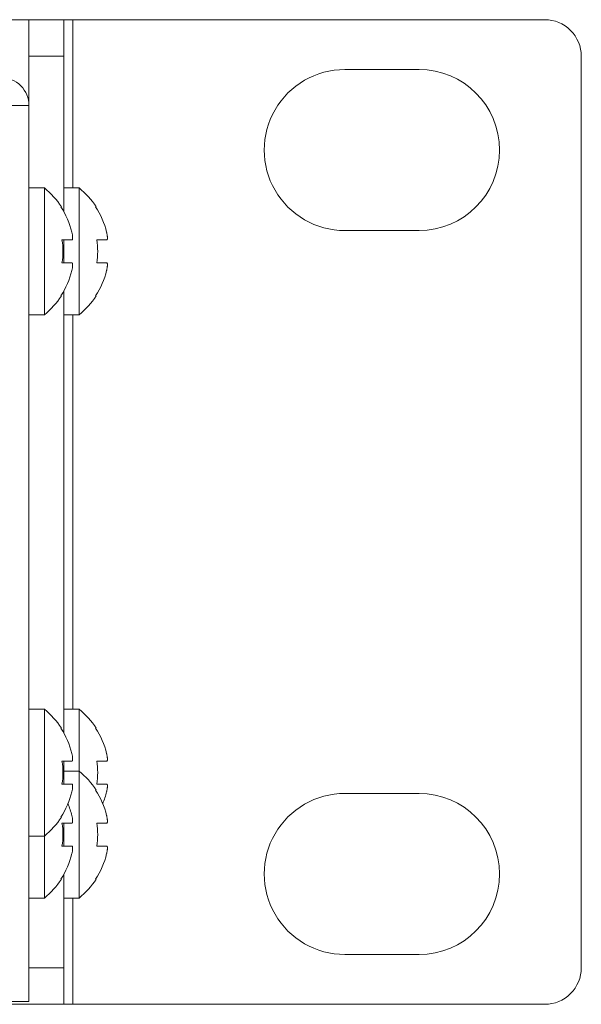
# Model space of a CAD drawing. Header units: inches. Extents: x 0 to 54.8, y -1.5 to 18.4.
# Tile 43 of 43: x 53.9 to 54.8, y 0 to 1.7. Entities that reach past the tile are written whole.
import ezdxf

# ---------------------------------------------------------------- set-up
doc = ezdxf.new("R2010")
doc.units = ezdxf.units.IN
doc.header["$MEASUREMENT"] = 0
doc.layers.get('0').update_dxf_attribs({"color": 8})

msp = doc.modelspace()

# ---------------------------------------------------------------- linework, layer by layer
at = {"lineweight": 5}
for points in [[(36.7988, 1.7), (36.7988, 1.7), (53.8928, 1.7), (53.8928, 1.7)], [(53.8928, 1.7), (53.8928, 1.7), (54.7828, 1.7), (54.7828, 1.7)], [(53.8928, 1.552), (53.8928, 1.552), (53.8928, 1.7), (53.8928, 1.7)], [(53.9528, 1.3685), (53.9528, 1.3685), (53.9528, 1.7), (53.9528, 1.7)], [(53.9685, 1.7), (53.9685, 1.7), (53.9685, 1.4095), (53.9685, 1.4095)], [(53.8928, 1.637), (53.8928, 1.637), (53.9528, 1.637), (53.9528, 1.637)], [(54.8458, 1.637), (54.8458, 1.637), (54.8458, 0.063), (54.8458, 0.063)], [(54.5658, 1.614), (54.5658, 1.614), (54.4378, 1.614), (54.4378, 1.614)], [(53.8608, 1.552), (53.8608, 1.552), (53.8928, 1.552), (53.8928, 1.552)], [(53.8928, 0.005), (53.8928, 0.005), (53.8928, 1.552), (53.8928, 1.552)], [(53.9194, 1.4095), (53.9194, 1.4095), (53.8928, 1.4095), (53.8928, 1.4095)], [(53.9194, 1.4095), (53.9194, 1.4095), (53.9194, 1.1905), (53.9194, 1.1905)], [(53.9489, 1.3768), (53.9408, 1.3892), (53.9308, 1.4002), (53.9194, 1.4095)], [(53.9794, 1.4095), (53.9794, 1.4095), (53.9528, 1.4095), (53.9528, 1.4095)], [(53.9794, 1.4095), (53.9794, 1.4095), (53.9794, 1.1905), (53.9794, 1.1905)], [(54.0089, 1.3768), (54.0008, 1.3892), (53.9908, 1.4002), (53.9794, 1.4095)], [(53.9478, 1.3768), (53.9478, 1.3768), (53.9489, 1.3768), (53.9489, 1.3768)], [(53.9668, 1.3329), (53.963, 1.3485), (53.9566, 1.3634), (53.9478, 1.3768)], [(54.0078, 1.3768), (54.0078, 1.3768), (54.0089, 1.3768), (54.0089, 1.3768)], [(54.0268, 1.3329), (54.023, 1.3485), (54.0166, 1.3634), (54.0078, 1.3768)], [(53.9669, 1.3325), (53.9669, 1.3327), (53.9668, 1.3328), (53.9668, 1.3329)], [(54.0269, 1.3325), (54.0269, 1.3327), (54.0268, 1.3328), (54.0268, 1.3329)], [(54.4378, 1.336), (54.4378, 1.336), (54.5658, 1.336), (54.5658, 1.336)], [(53.9497, 1.3199), (53.9497, 1.3199), (53.9672, 1.3199), (53.9672, 1.3199)], [(53.9497, 1.2801), (53.952, 1.2933), (53.952, 1.3067), (53.9497, 1.3199)], [(53.9528, 1.2801), (53.9528, 1.2801), (53.9528, 1.3199), (53.9528, 1.3199)], [(54.0097, 1.3199), (54.0097, 1.3199), (54.0272, 1.3199), (54.0272, 1.3199)], [(54.0097, 1.2801), (54.012, 1.2933), (54.012, 1.3067), (54.0097, 1.3199)], [(53.9672, 1.2801), (53.9672, 1.2801), (53.9497, 1.2801), (53.9497, 1.2801)], [(54.0272, 1.2801), (54.0272, 1.2801), (54.0097, 1.2801), (54.0097, 1.2801)], [(53.9478, 1.2232), (53.9566, 1.2366), (53.963, 1.2515), (53.9668, 1.2671)], [(53.9668, 1.2671), (53.9668, 1.2672), (53.9669, 1.2673), (53.9669, 1.2674)], [(54.0078, 1.2232), (54.0166, 1.2366), (54.023, 1.2515), (54.0268, 1.2671)], [(54.0268, 1.2671), (54.0268, 1.2672), (54.0269, 1.2673), (54.0269, 1.2674)], [(53.9528, 0.4685), (53.9528, 0.4685), (53.9528, 1.2315), (53.9528, 1.2315)], [(53.9194, 1.1905), (53.9308, 1.1998), (53.9408, 1.2108), (53.9489, 1.2232)], [(53.9489, 1.2232), (53.9489, 1.2232), (53.9478, 1.2232), (53.9478, 1.2232)], [(53.9794, 1.1905), (53.9908, 1.1998), (54.0008, 1.2108), (54.0089, 1.2232)], [(54.0089, 1.2232), (54.0089, 1.2232), (54.0078, 1.2232), (54.0078, 1.2232)], [(53.9194, 1.1905), (53.9194, 1.1905), (53.8928, 1.1905), (53.8928, 1.1905)], [(53.9794, 1.1905), (53.9794, 1.1905), (53.9528, 1.1905), (53.9528, 1.1905)], [(53.9685, 1.1905), (53.9685, 1.1905), (53.9685, 0.5095), (53.9685, 0.5095)], [(53.9194, 0.5095), (53.9194, 0.5095), (53.8928, 0.5095), (53.8928, 0.5095)], [(53.9194, 0.5095), (53.9194, 0.5095), (53.9194, 0.1835), (53.9194, 0.1835)], [(53.9489, 0.4768), (53.9408, 0.4892), (53.9308, 0.5002), (53.9194, 0.5095)], [(53.9794, 0.5095), (53.9794, 0.5095), (53.9528, 0.5095), (53.9528, 0.5095)], [(53.9794, 0.5095), (53.9794, 0.5095), (53.9794, 0.1835), (53.9794, 0.1835)], [(54.0089, 0.4768), (54.0008, 0.4892), (53.9908, 0.5002), (53.9794, 0.5095)], [(53.9478, 0.4768), (53.9478, 0.4768), (53.9489, 0.4768), (53.9489, 0.4768)], [(53.9668, 0.4329), (53.963, 0.4485), (53.9566, 0.4634), (53.9478, 0.4768)], [(54.0078, 0.4768), (54.0078, 0.4768), (54.0089, 0.4768), (54.0089, 0.4768)], [(54.0268, 0.4329), (54.023, 0.4485), (54.0166, 0.4634), (54.0078, 0.4768)], [(53.9669, 0.4325), (53.9669, 0.4327), (53.9668, 0.4328), (53.9668, 0.4329)], [(54.0269, 0.4325), (54.0269, 0.4327), (54.0268, 0.4328), (54.0268, 0.4329)], [(53.9497, 0.4199), (53.9497, 0.4199), (53.9672, 0.4199), (53.9672, 0.4199)], [(53.9497, 0.3801), (53.952, 0.3933), (53.952, 0.4067), (53.9497, 0.4199)], [(53.9528, 0.3801), (53.9528, 0.3801), (53.9528, 0.4199), (53.9528, 0.4199)], [(54.0097, 0.4199), (54.0097, 0.4199), (54.0272, 0.4199), (54.0272, 0.4199)], [(54.0097, 0.3801), (54.012, 0.3933), (54.012, 0.4067), (54.0097, 0.4199)], [(53.9794, 0.4025), (53.9794, 0.4025), (53.9528, 0.4025), (53.9528, 0.4025)], [(54.0089, 0.3698), (54.0008, 0.3822), (53.9908, 0.3932), (53.9794, 0.4025)], [(53.9672, 0.3801), (53.9672, 0.3801), (53.9497, 0.3801), (53.9497, 0.3801)], [(54.0272, 0.3801), (54.0272, 0.3801), (54.0097, 0.3801), (54.0097, 0.3801)], [(53.9478, 0.3232), (53.9566, 0.3366), (53.963, 0.3515), (53.9668, 0.3671)], [(53.9668, 0.3671), (53.9668, 0.3672), (53.9669, 0.3673), (53.9669, 0.3674)], [(54.0078, 0.3698), (54.0078, 0.3698), (54.0089, 0.3698), (54.0089, 0.3698)], [(54.0268, 0.3259), (54.023, 0.3415), (54.0166, 0.3564), (54.0078, 0.3698)], [(54.0201, 0.3465), (54.0229, 0.3532), (54.0251, 0.3601), (54.0268, 0.3671)], [(54.0268, 0.3671), (54.0268, 0.3672), (54.0269, 0.3673), (54.0269, 0.3674)], [(54.5658, 0.364), (54.5658, 0.364), (54.4378, 0.364), (54.4378, 0.364)], [(53.9668, 0.3259), (53.9651, 0.3329), (53.9629, 0.3398), (53.9601, 0.3465)], [(53.9194, 0.2905), (53.9308, 0.2998), (53.9408, 0.3108), (53.9489, 0.3232)], [(53.9489, 0.3232), (53.9489, 0.3232), (53.9478, 0.3232), (53.9478, 0.3232)], [(53.9669, 0.3255), (53.9669, 0.3257), (53.9668, 0.3258), (53.9668, 0.3259)], [(54.0269, 0.3255), (54.0269, 0.3257), (54.0268, 0.3258), (54.0268, 0.3259)], [(53.9497, 0.3129), (53.9497, 0.3129), (53.9672, 0.3129), (53.9672, 0.3129)], [(53.9497, 0.2731), (53.952, 0.2863), (53.952, 0.2997), (53.9497, 0.3129)], [(53.9528, 0.2731), (53.9528, 0.2731), (53.9528, 0.3129), (53.9528, 0.3129)], [(54.0097, 0.3129), (54.0097, 0.3129), (54.0272, 0.3129), (54.0272, 0.3129)], [(54.0097, 0.2731), (54.012, 0.2863), (54.012, 0.2997), (54.0097, 0.3129)], [(53.9194, 0.2905), (53.9194, 0.2905), (53.8928, 0.2905), (53.8928, 0.2905)], [(53.9672, 0.2731), (53.9672, 0.2731), (53.9497, 0.2731), (53.9497, 0.2731)], [(54.0272, 0.2731), (54.0272, 0.2731), (54.0097, 0.2731), (54.0097, 0.2731)], [(53.9478, 0.2162), (53.9566, 0.2296), (53.963, 0.2445), (53.9668, 0.2601)], [(53.9668, 0.2601), (53.9668, 0.2602), (53.9669, 0.2603), (53.9669, 0.2604)], [(54.0078, 0.2162), (54.0166, 0.2296), (54.023, 0.2445), (54.0268, 0.2601)], [(54.0268, 0.2601), (54.0268, 0.2602), (54.0269, 0.2603), (54.0269, 0.2604)], [(53.9528, 0), (53.9528, 0), (53.9528, 0.2245), (53.9528, 0.2245)], [(53.9194, 0.1835), (53.9308, 0.1928), (53.9408, 0.2038), (53.9489, 0.2162)], [(53.9489, 0.2162), (53.9489, 0.2162), (53.9478, 0.2162), (53.9478, 0.2162)], [(53.9794, 0.1835), (53.9908, 0.1928), (54.0008, 0.2038), (54.0089, 0.2162)], [(54.0089, 0.2162), (54.0089, 0.2162), (54.0078, 0.2162), (54.0078, 0.2162)], [(53.9194, 0.1835), (53.9194, 0.1835), (53.8928, 0.1835), (53.8928, 0.1835)], [(53.9794, 0.1835), (53.9794, 0.1835), (53.9528, 0.1835), (53.9528, 0.1835)], [(53.9685, 0.1835), (53.9685, 0.1835), (53.9685, 0), (53.9685, 0)], [(54.4378, 0.086), (54.4378, 0.086), (54.5658, 0.086), (54.5658, 0.086)], [(53.8928, 0.063), (53.8928, 0.063), (53.9528, 0.063), (53.9528, 0.063)], [(36.7988, 0), (36.7988, 0), (53.8928, 0), (53.8928, 0)], [(53.8608, 0.005), (53.8608, 0.005), (53.8928, 0.005), (53.8928, 0.005)], [(53.8928, 0), (53.8928, 0), (54.7828, 0), (54.7828, 0)]]:
    msp.add_open_spline(points, degree=3, dxfattribs=at)
for points, knots in [([(54.8458, 1.637), (54.8458, 1.6537), (54.8392, 1.6697), (54.8274, 1.6815), (54.8274, 1.6815), (54.8156, 1.6934), (54.7995, 1.7), (54.7828, 1.7)], [0, 0, 0, 0, 0.5, 0.5, 0.5, 0.5, 1, 1, 1, 1]), ([(53.8928, 1.552), (53.8928, 1.5647), (53.8878, 1.5769), (53.8788, 1.5859), (53.8788, 1.5859), (53.8698, 1.5949), (53.8576, 1.6), (53.8448, 1.6)], [0, 0, 0, 0, 0.5, 0.5, 0.5, 0.5, 1, 1, 1, 1]), ([(54.4378, 1.614), (54.3882, 1.614), (54.3423, 1.5875), (54.3174, 1.5445), (54.3174, 1.5445), (54.2926, 1.5015), (54.2926, 1.4485), (54.3174, 1.4055), (54.3174, 1.4055), (54.3423, 1.3625), (54.3882, 1.336), (54.4378, 1.336)], [0, 0, 0, 0, 0.333333, 0.333333, 0.333333, 0.333333, 0.666667, 0.666667, 0.666667, 0.666667, 1, 1, 1, 1]), ([(54.5658, 1.336), (54.6426, 1.336), (54.7048, 1.3982), (54.7048, 1.475), (54.7048, 1.475), (54.7048, 1.5518), (54.6426, 1.614), (54.5658, 1.614)], [0, 0, 0, 0, 0.5, 0.5, 0.5, 0.5, 1, 1, 1, 1]), ([(53.9673, 1.3199), (53.9673, 1.3199), (53.9674, 1.3199), (53.9674, 1.32), (53.9674, 1.32), (53.9674, 1.32), (53.9675, 1.32), (53.9675, 1.32), (53.9675, 1.32), (53.9675, 1.32), (53.9676, 1.3201), (53.9676, 1.3201), (53.9676, 1.3201), (53.9676, 1.3201), (53.9677, 1.3202), (53.9677, 1.3202), (53.9677, 1.3202), (53.9678, 1.3203), (53.9678, 1.3204), (53.9679, 1.3206), (53.9679, 1.3206), (53.9679, 1.3207), (53.968, 1.3208), (53.968, 1.321), (53.968, 1.321), (53.9681, 1.3212), (53.9681, 1.3214), (53.9681, 1.3215), (53.9681, 1.3215), (53.9682, 1.3218), (53.9682, 1.322), (53.9682, 1.3222), (53.9682, 1.3222), (53.9682, 1.3224), (53.9682, 1.3227), (53.9682, 1.3229), (53.9682, 1.3229), (53.9682, 1.3232), (53.9682, 1.3235), (53.9682, 1.3238), (53.9682, 1.3238), (53.9682, 1.3241), (53.9682, 1.3244), (53.9682, 1.3247), (53.9682, 1.3247), (53.9681, 1.325), (53.9681, 1.3253), (53.9681, 1.3257), (53.9681, 1.3257), (53.968, 1.326), (53.968, 1.3264), (53.968, 1.3267), (53.968, 1.3267), (53.9679, 1.3271), (53.9679, 1.3275), (53.9678, 1.3278), (53.9678, 1.3278), (53.9677, 1.3286), (53.9676, 1.3294), (53.9674, 1.3302), (53.9674, 1.3302), (53.9673, 1.331), (53.9671, 1.3318), (53.9669, 1.3325)], [0, 0, 0, 0, 0.0625, 0.0625, 0.0625, 0.0625, 0.125, 0.125, 0.125, 0.125, 0.1875, 0.1875, 0.1875, 0.1875, 0.25, 0.25, 0.25, 0.25, 0.3125, 0.3125, 0.3125, 0.3125, 0.375, 0.375, 0.375, 0.375, 0.4375, 0.4375, 0.4375, 0.4375, 0.5, 0.5, 0.5, 0.5, 0.5625, 0.5625, 0.5625, 0.5625, 0.625, 0.625, 0.625, 0.625, 0.6875, 0.6875, 0.6875, 0.6875, 0.75, 0.75, 0.75, 0.75, 0.8125, 0.8125, 0.8125, 0.8125, 0.875, 0.875, 0.875, 0.875, 0.9375, 0.9375, 0.9375, 0.9375, 1, 1, 1, 1]), ([(54.0273, 1.3199), (54.0273, 1.3199), (54.0274, 1.3199), (54.0274, 1.32), (54.0274, 1.32), (54.0274, 1.32), (54.0275, 1.32), (54.0275, 1.32), (54.0275, 1.32), (54.0275, 1.32), (54.0276, 1.3201), (54.0276, 1.3201), (54.0276, 1.3201), (54.0276, 1.3201), (54.0277, 1.3202), (54.0277, 1.3202), (54.0277, 1.3202), (54.0278, 1.3203), (54.0278, 1.3204), (54.0279, 1.3206), (54.0279, 1.3206), (54.0279, 1.3207), (54.028, 1.3208), (54.028, 1.321), (54.028, 1.321), (54.0281, 1.3212), (54.0281, 1.3214), (54.0281, 1.3215), (54.0281, 1.3215), (54.0282, 1.3218), (54.0282, 1.322), (54.0282, 1.3222), (54.0282, 1.3222), (54.0282, 1.3224), (54.0282, 1.3227), (54.0282, 1.3229), (54.0282, 1.3229), (54.0282, 1.3232), (54.0282, 1.3235), (54.0282, 1.3238), (54.0282, 1.3238), (54.0282, 1.3241), (54.0282, 1.3244), (54.0282, 1.3247), (54.0282, 1.3247), (54.0281, 1.325), (54.0281, 1.3253), (54.0281, 1.3257), (54.0281, 1.3257), (54.028, 1.326), (54.028, 1.3264), (54.028, 1.3267), (54.028, 1.3267), (54.0279, 1.3271), (54.0279, 1.3275), (54.0278, 1.3278), (54.0278, 1.3278), (54.0277, 1.3286), (54.0276, 1.3294), (54.0274, 1.3302), (54.0274, 1.3302), (54.0273, 1.331), (54.0271, 1.3318), (54.0269, 1.3325)], [0, 0, 0, 0, 0.0625, 0.0625, 0.0625, 0.0625, 0.125, 0.125, 0.125, 0.125, 0.1875, 0.1875, 0.1875, 0.1875, 0.25, 0.25, 0.25, 0.25, 0.3125, 0.3125, 0.3125, 0.3125, 0.375, 0.375, 0.375, 0.375, 0.4375, 0.4375, 0.4375, 0.4375, 0.5, 0.5, 0.5, 0.5, 0.5625, 0.5625, 0.5625, 0.5625, 0.625, 0.625, 0.625, 0.625, 0.6875, 0.6875, 0.6875, 0.6875, 0.75, 0.75, 0.75, 0.75, 0.8125, 0.8125, 0.8125, 0.8125, 0.875, 0.875, 0.875, 0.875, 0.9375, 0.9375, 0.9375, 0.9375, 1, 1, 1, 1]), ([(53.9672, 1.3199), (53.9672, 1.3199), (53.9672, 1.3199), (53.9672, 1.3199), (53.9672, 1.3199), (53.9672, 1.3199), (53.9673, 1.3199), (53.9673, 1.3199)], [0, 0, 0, 0, 0.5, 0.5, 0.5, 0.5, 1, 1, 1, 1]), ([(54.0272, 1.3199), (54.0272, 1.3199), (54.0272, 1.3199), (54.0272, 1.3199), (54.0272, 1.3199), (54.0272, 1.3199), (54.0273, 1.3199), (54.0273, 1.3199)], [0, 0, 0, 0, 0.5, 0.5, 0.5, 0.5, 1, 1, 1, 1]), ([(53.9669, 1.2674), (53.9671, 1.2682), (53.9673, 1.269), (53.9674, 1.2698), (53.9674, 1.2698), (53.9676, 1.2706), (53.9677, 1.2714), (53.9678, 1.2722), (53.9678, 1.2722), (53.9679, 1.2725), (53.9679, 1.2729), (53.968, 1.2733), (53.968, 1.2733), (53.968, 1.2736), (53.968, 1.274), (53.9681, 1.2743), (53.9681, 1.2743), (53.9681, 1.2747), (53.9681, 1.275), (53.9682, 1.2753), (53.9682, 1.2753), (53.9682, 1.2756), (53.9682, 1.2759), (53.9682, 1.2762), (53.9682, 1.2762), (53.9682, 1.2765), (53.9682, 1.2768), (53.9682, 1.2771), (53.9682, 1.2771), (53.9682, 1.2773), (53.9682, 1.2776), (53.9682, 1.2778), (53.9682, 1.2778), (53.9682, 1.278), (53.9682, 1.2782), (53.9681, 1.2785), (53.9681, 1.2785), (53.9681, 1.2786), (53.9681, 1.2788), (53.968, 1.279), (53.968, 1.279), (53.968, 1.2792), (53.9679, 1.2793), (53.9679, 1.2794), (53.9679, 1.2794), (53.9678, 1.2796), (53.9678, 1.2797), (53.9677, 1.2798), (53.9677, 1.2798), (53.9677, 1.2798), (53.9676, 1.2798), (53.9676, 1.2799), (53.9676, 1.2799), (53.9676, 1.2799), (53.9675, 1.2799), (53.9675, 1.28), (53.9675, 1.28), (53.9675, 1.28), (53.9674, 1.28), (53.9674, 1.28), (53.9674, 1.28), (53.9674, 1.2801), (53.9673, 1.2801), (53.9673, 1.2801)], [0, 0, 0, 0, 0.0625, 0.0625, 0.0625, 0.0625, 0.125, 0.125, 0.125, 0.125, 0.1875, 0.1875, 0.1875, 0.1875, 0.25, 0.25, 0.25, 0.25, 0.3125, 0.3125, 0.3125, 0.3125, 0.375, 0.375, 0.375, 0.375, 0.4375, 0.4375, 0.4375, 0.4375, 0.5, 0.5, 0.5, 0.5, 0.5625, 0.5625, 0.5625, 0.5625, 0.625, 0.625, 0.625, 0.625, 0.6875, 0.6875, 0.6875, 0.6875, 0.75, 0.75, 0.75, 0.75, 0.8125, 0.8125, 0.8125, 0.8125, 0.875, 0.875, 0.875, 0.875, 0.9375, 0.9375, 0.9375, 0.9375, 1, 1, 1, 1]), ([(53.9673, 1.2801), (53.9673, 1.2801), (53.9673, 1.2801), (53.9673, 1.2801), (53.9673, 1.2801), (53.9672, 1.2801), (53.9672, 1.2801), (53.9672, 1.2801)], [0, 0, 0, 0, 0.5, 0.5, 0.5, 0.5, 1, 1, 1, 1]), ([(54.0269, 1.2674), (54.0271, 1.2682), (54.0273, 1.269), (54.0274, 1.2698), (54.0274, 1.2698), (54.0276, 1.2706), (54.0277, 1.2714), (54.0278, 1.2722), (54.0278, 1.2722), (54.0279, 1.2725), (54.0279, 1.2729), (54.028, 1.2733), (54.028, 1.2733), (54.028, 1.2736), (54.028, 1.274), (54.0281, 1.2743), (54.0281, 1.2743), (54.0281, 1.2747), (54.0281, 1.275), (54.0282, 1.2753), (54.0282, 1.2753), (54.0282, 1.2756), (54.0282, 1.2759), (54.0282, 1.2762), (54.0282, 1.2762), (54.0282, 1.2765), (54.0282, 1.2768), (54.0282, 1.2771), (54.0282, 1.2771), (54.0282, 1.2773), (54.0282, 1.2776), (54.0282, 1.2778), (54.0282, 1.2778), (54.0282, 1.278), (54.0282, 1.2782), (54.0281, 1.2785), (54.0281, 1.2785), (54.0281, 1.2786), (54.0281, 1.2788), (54.028, 1.279), (54.028, 1.279), (54.028, 1.2792), (54.0279, 1.2793), (54.0279, 1.2794), (54.0279, 1.2794), (54.0278, 1.2796), (54.0278, 1.2797), (54.0277, 1.2798), (54.0277, 1.2798), (54.0277, 1.2798), (54.0276, 1.2798), (54.0276, 1.2799), (54.0276, 1.2799), (54.0276, 1.2799), (54.0275, 1.2799), (54.0275, 1.28), (54.0275, 1.28), (54.0275, 1.28), (54.0274, 1.28), (54.0274, 1.28), (54.0274, 1.28), (54.0274, 1.2801), (54.0273, 1.2801), (54.0273, 1.2801)], [0, 0, 0, 0, 0.0625, 0.0625, 0.0625, 0.0625, 0.125, 0.125, 0.125, 0.125, 0.1875, 0.1875, 0.1875, 0.1875, 0.25, 0.25, 0.25, 0.25, 0.3125, 0.3125, 0.3125, 0.3125, 0.375, 0.375, 0.375, 0.375, 0.4375, 0.4375, 0.4375, 0.4375, 0.5, 0.5, 0.5, 0.5, 0.5625, 0.5625, 0.5625, 0.5625, 0.625, 0.625, 0.625, 0.625, 0.6875, 0.6875, 0.6875, 0.6875, 0.75, 0.75, 0.75, 0.75, 0.8125, 0.8125, 0.8125, 0.8125, 0.875, 0.875, 0.875, 0.875, 0.9375, 0.9375, 0.9375, 0.9375, 1, 1, 1, 1]), ([(54.0273, 1.2801), (54.0273, 1.2801), (54.0273, 1.2801), (54.0273, 1.2801), (54.0273, 1.2801), (54.0272, 1.2801), (54.0272, 1.2801), (54.0272, 1.2801)], [0, 0, 0, 0, 0.5, 0.5, 0.5, 0.5, 1, 1, 1, 1]), ([(53.9673, 0.4199), (53.9673, 0.4199), (53.9674, 0.4199), (53.9674, 0.42), (53.9674, 0.42), (53.9674, 0.42), (53.9675, 0.42), (53.9675, 0.42), (53.9675, 0.42), (53.9675, 0.42), (53.9676, 0.4201), (53.9676, 0.4201), (53.9676, 0.4201), (53.9676, 0.4201), (53.9677, 0.4202), (53.9677, 0.4202), (53.9677, 0.4202), (53.9678, 0.4203), (53.9678, 0.4204), (53.9679, 0.4206), (53.9679, 0.4206), (53.9679, 0.4207), (53.968, 0.4208), (53.968, 0.421), (53.968, 0.421), (53.9681, 0.4212), (53.9681, 0.4214), (53.9681, 0.4215), (53.9681, 0.4215), (53.9682, 0.4218), (53.9682, 0.422), (53.9682, 0.4222), (53.9682, 0.4222), (53.9682, 0.4224), (53.9682, 0.4227), (53.9682, 0.4229), (53.9682, 0.4229), (53.9682, 0.4232), (53.9682, 0.4235), (53.9682, 0.4238), (53.9682, 0.4238), (53.9682, 0.4241), (53.9682, 0.4244), (53.9682, 0.4247), (53.9682, 0.4247), (53.9681, 0.425), (53.9681, 0.4253), (53.9681, 0.4257), (53.9681, 0.4257), (53.968, 0.426), (53.968, 0.4264), (53.968, 0.4267), (53.968, 0.4267), (53.9679, 0.4271), (53.9679, 0.4275), (53.9678, 0.4278), (53.9678, 0.4278), (53.9677, 0.4286), (53.9676, 0.4294), (53.9674, 0.4302), (53.9674, 0.4302), (53.9673, 0.431), (53.9671, 0.4318), (53.9669, 0.4325)], [0, 0, 0, 0, 0.0625, 0.0625, 0.0625, 0.0625, 0.125, 0.125, 0.125, 0.125, 0.1875, 0.1875, 0.1875, 0.1875, 0.25, 0.25, 0.25, 0.25, 0.3125, 0.3125, 0.3125, 0.3125, 0.375, 0.375, 0.375, 0.375, 0.4375, 0.4375, 0.4375, 0.4375, 0.5, 0.5, 0.5, 0.5, 0.5625, 0.5625, 0.5625, 0.5625, 0.625, 0.625, 0.625, 0.625, 0.6875, 0.6875, 0.6875, 0.6875, 0.75, 0.75, 0.75, 0.75, 0.8125, 0.8125, 0.8125, 0.8125, 0.875, 0.875, 0.875, 0.875, 0.9375, 0.9375, 0.9375, 0.9375, 1, 1, 1, 1]), ([(54.0273, 0.4199), (54.0273, 0.4199), (54.0274, 0.4199), (54.0274, 0.42), (54.0274, 0.42), (54.0274, 0.42), (54.0275, 0.42), (54.0275, 0.42), (54.0275, 0.42), (54.0275, 0.42), (54.0276, 0.4201), (54.0276, 0.4201), (54.0276, 0.4201), (54.0276, 0.4201), (54.0277, 0.4202), (54.0277, 0.4202), (54.0277, 0.4202), (54.0278, 0.4203), (54.0278, 0.4204), (54.0279, 0.4206), (54.0279, 0.4206), (54.0279, 0.4207), (54.028, 0.4208), (54.028, 0.421), (54.028, 0.421), (54.0281, 0.4212), (54.0281, 0.4214), (54.0281, 0.4215), (54.0281, 0.4215), (54.0282, 0.4218), (54.0282, 0.422), (54.0282, 0.4222), (54.0282, 0.4222), (54.0282, 0.4224), (54.0282, 0.4227), (54.0282, 0.4229), (54.0282, 0.4229), (54.0282, 0.4232), (54.0282, 0.4235), (54.0282, 0.4238), (54.0282, 0.4238), (54.0282, 0.4241), (54.0282, 0.4244), (54.0282, 0.4247), (54.0282, 0.4247), (54.0281, 0.425), (54.0281, 0.4253), (54.0281, 0.4257), (54.0281, 0.4257), (54.028, 0.426), (54.028, 0.4264), (54.028, 0.4267), (54.028, 0.4267), (54.0279, 0.4271), (54.0279, 0.4275), (54.0278, 0.4278), (54.0278, 0.4278), (54.0277, 0.4286), (54.0276, 0.4294), (54.0274, 0.4302), (54.0274, 0.4302), (54.0273, 0.431), (54.0271, 0.4318), (54.0269, 0.4325)], [0, 0, 0, 0, 0.0625, 0.0625, 0.0625, 0.0625, 0.125, 0.125, 0.125, 0.125, 0.1875, 0.1875, 0.1875, 0.1875, 0.25, 0.25, 0.25, 0.25, 0.3125, 0.3125, 0.3125, 0.3125, 0.375, 0.375, 0.375, 0.375, 0.4375, 0.4375, 0.4375, 0.4375, 0.5, 0.5, 0.5, 0.5, 0.5625, 0.5625, 0.5625, 0.5625, 0.625, 0.625, 0.625, 0.625, 0.6875, 0.6875, 0.6875, 0.6875, 0.75, 0.75, 0.75, 0.75, 0.8125, 0.8125, 0.8125, 0.8125, 0.875, 0.875, 0.875, 0.875, 0.9375, 0.9375, 0.9375, 0.9375, 1, 1, 1, 1]), ([(53.9672, 0.4199), (53.9672, 0.4199), (53.9672, 0.4199), (53.9672, 0.4199), (53.9672, 0.4199), (53.9672, 0.4199), (53.9673, 0.4199), (53.9673, 0.4199)], [0, 0, 0, 0, 0.5, 0.5, 0.5, 0.5, 1, 1, 1, 1]), ([(54.0272, 0.4199), (54.0272, 0.4199), (54.0272, 0.4199), (54.0272, 0.4199), (54.0272, 0.4199), (54.0272, 0.4199), (54.0273, 0.4199), (54.0273, 0.4199)], [0, 0, 0, 0, 0.5, 0.5, 0.5, 0.5, 1, 1, 1, 1]), ([(53.9669, 0.3674), (53.9671, 0.3682), (53.9673, 0.369), (53.9674, 0.3698), (53.9674, 0.3698), (53.9676, 0.3706), (53.9677, 0.3714), (53.9678, 0.3722), (53.9678, 0.3722), (53.9679, 0.3725), (53.9679, 0.3729), (53.968, 0.3733), (53.968, 0.3733), (53.968, 0.3736), (53.968, 0.374), (53.9681, 0.3743), (53.9681, 0.3743), (53.9681, 0.3747), (53.9681, 0.375), (53.9682, 0.3753), (53.9682, 0.3753), (53.9682, 0.3756), (53.9682, 0.3759), (53.9682, 0.3762), (53.9682, 0.3762), (53.9682, 0.3765), (53.9682, 0.3768), (53.9682, 0.3771), (53.9682, 0.3771), (53.9682, 0.3773), (53.9682, 0.3776), (53.9682, 0.3778), (53.9682, 0.3778), (53.9682, 0.378), (53.9682, 0.3782), (53.9681, 0.3785), (53.9681, 0.3785), (53.9681, 0.3786), (53.9681, 0.3788), (53.968, 0.379), (53.968, 0.379), (53.968, 0.3792), (53.9679, 0.3793), (53.9679, 0.3794), (53.9679, 0.3794), (53.9678, 0.3796), (53.9678, 0.3797), (53.9677, 0.3798), (53.9677, 0.3798), (53.9677, 0.3798), (53.9676, 0.3798), (53.9676, 0.3799), (53.9676, 0.3799), (53.9676, 0.3799), (53.9675, 0.3799), (53.9675, 0.38), (53.9675, 0.38), (53.9675, 0.38), (53.9674, 0.38), (53.9674, 0.38), (53.9674, 0.38), (53.9674, 0.3801), (53.9673, 0.3801), (53.9673, 0.3801)], [0, 0, 0, 0, 0.0625, 0.0625, 0.0625, 0.0625, 0.125, 0.125, 0.125, 0.125, 0.1875, 0.1875, 0.1875, 0.1875, 0.25, 0.25, 0.25, 0.25, 0.3125, 0.3125, 0.3125, 0.3125, 0.375, 0.375, 0.375, 0.375, 0.4375, 0.4375, 0.4375, 0.4375, 0.5, 0.5, 0.5, 0.5, 0.5625, 0.5625, 0.5625, 0.5625, 0.625, 0.625, 0.625, 0.625, 0.6875, 0.6875, 0.6875, 0.6875, 0.75, 0.75, 0.75, 0.75, 0.8125, 0.8125, 0.8125, 0.8125, 0.875, 0.875, 0.875, 0.875, 0.9375, 0.9375, 0.9375, 0.9375, 1, 1, 1, 1]), ([(53.9673, 0.3801), (53.9673, 0.3801), (53.9673, 0.3801), (53.9673, 0.3801), (53.9673, 0.3801), (53.9672, 0.3801), (53.9672, 0.3801), (53.9672, 0.3801)], [0, 0, 0, 0, 0.5, 0.5, 0.5, 0.5, 1, 1, 1, 1]), ([(54.0269, 0.3674), (54.0271, 0.3682), (54.0273, 0.369), (54.0274, 0.3698), (54.0274, 0.3698), (54.0276, 0.3706), (54.0277, 0.3714), (54.0278, 0.3722), (54.0278, 0.3722), (54.0279, 0.3725), (54.0279, 0.3729), (54.028, 0.3733), (54.028, 0.3733), (54.028, 0.3736), (54.028, 0.374), (54.0281, 0.3743), (54.0281, 0.3743), (54.0281, 0.3747), (54.0281, 0.375), (54.0282, 0.3753), (54.0282, 0.3753), (54.0282, 0.3756), (54.0282, 0.3759), (54.0282, 0.3762), (54.0282, 0.3762), (54.0282, 0.3765), (54.0282, 0.3768), (54.0282, 0.3771), (54.0282, 0.3771), (54.0282, 0.3773), (54.0282, 0.3776), (54.0282, 0.3778), (54.0282, 0.3778), (54.0282, 0.378), (54.0282, 0.3782), (54.0281, 0.3785), (54.0281, 0.3785), (54.0281, 0.3786), (54.0281, 0.3788), (54.028, 0.379), (54.028, 0.379), (54.028, 0.3792), (54.0279, 0.3793), (54.0279, 0.3794), (54.0279, 0.3794), (54.0278, 0.3796), (54.0278, 0.3797), (54.0277, 0.3798), (54.0277, 0.3798), (54.0277, 0.3798), (54.0276, 0.3798), (54.0276, 0.3799), (54.0276, 0.3799), (54.0276, 0.3799), (54.0275, 0.3799), (54.0275, 0.38), (54.0275, 0.38), (54.0275, 0.38), (54.0274, 0.38), (54.0274, 0.38), (54.0274, 0.38), (54.0274, 0.3801), (54.0273, 0.3801), (54.0273, 0.3801)], [0, 0, 0, 0, 0.0625, 0.0625, 0.0625, 0.0625, 0.125, 0.125, 0.125, 0.125, 0.1875, 0.1875, 0.1875, 0.1875, 0.25, 0.25, 0.25, 0.25, 0.3125, 0.3125, 0.3125, 0.3125, 0.375, 0.375, 0.375, 0.375, 0.4375, 0.4375, 0.4375, 0.4375, 0.5, 0.5, 0.5, 0.5, 0.5625, 0.5625, 0.5625, 0.5625, 0.625, 0.625, 0.625, 0.625, 0.6875, 0.6875, 0.6875, 0.6875, 0.75, 0.75, 0.75, 0.75, 0.8125, 0.8125, 0.8125, 0.8125, 0.875, 0.875, 0.875, 0.875, 0.9375, 0.9375, 0.9375, 0.9375, 1, 1, 1, 1]), ([(54.0273, 0.3801), (54.0273, 0.3801), (54.0273, 0.3801), (54.0273, 0.3801), (54.0273, 0.3801), (54.0272, 0.3801), (54.0272, 0.3801), (54.0272, 0.3801)], [0, 0, 0, 0, 0.5, 0.5, 0.5, 0.5, 1, 1, 1, 1]), ([(54.4378, 0.364), (54.3882, 0.364), (54.3423, 0.3375), (54.3174, 0.2945), (54.3174, 0.2945), (54.2926, 0.2515), (54.2926, 0.1985), (54.3174, 0.1555), (54.3174, 0.1555), (54.3423, 0.1125), (54.3882, 0.086), (54.4378, 0.086)], [0, 0, 0, 0, 0.333333, 0.333333, 0.333333, 0.333333, 0.666667, 0.666667, 0.666667, 0.666667, 1, 1, 1, 1]), ([(54.5658, 0.086), (54.6426, 0.086), (54.7048, 0.1482), (54.7048, 0.225), (54.7048, 0.225), (54.7048, 0.3018), (54.6426, 0.364), (54.5658, 0.364)], [0, 0, 0, 0, 0.5, 0.5, 0.5, 0.5, 1, 1, 1, 1]), ([(53.9673, 0.3129), (53.9673, 0.3129), (53.9674, 0.3129), (53.9674, 0.313), (53.9674, 0.313), (53.9674, 0.313), (53.9675, 0.313), (53.9675, 0.313), (53.9675, 0.313), (53.9675, 0.313), (53.9676, 0.3131), (53.9676, 0.3131), (53.9676, 0.3131), (53.9676, 0.3131), (53.9677, 0.3132), (53.9677, 0.3132), (53.9677, 0.3132), (53.9678, 0.3133), (53.9678, 0.3134), (53.9679, 0.3136), (53.9679, 0.3136), (53.9679, 0.3137), (53.968, 0.3138), (53.968, 0.314), (53.968, 0.314), (53.9681, 0.3142), (53.9681, 0.3144), (53.9681, 0.3145), (53.9681, 0.3145), (53.9682, 0.3148), (53.9682, 0.315), (53.9682, 0.3152), (53.9682, 0.3152), (53.9682, 0.3154), (53.9682, 0.3157), (53.9682, 0.3159), (53.9682, 0.3159), (53.9682, 0.3162), (53.9682, 0.3165), (53.9682, 0.3168), (53.9682, 0.3168), (53.9682, 0.3171), (53.9682, 0.3174), (53.9682, 0.3177), (53.9682, 0.3177), (53.9681, 0.318), (53.9681, 0.3183), (53.9681, 0.3187), (53.9681, 0.3187), (53.968, 0.319), (53.968, 0.3194), (53.968, 0.3197), (53.968, 0.3197), (53.9679, 0.3201), (53.9679, 0.3205), (53.9678, 0.3208), (53.9678, 0.3208), (53.9677, 0.3216), (53.9676, 0.3224), (53.9674, 0.3232), (53.9674, 0.3232), (53.9673, 0.324), (53.9671, 0.3248), (53.9669, 0.3255)], [0, 0, 0, 0, 0.0625, 0.0625, 0.0625, 0.0625, 0.125, 0.125, 0.125, 0.125, 0.1875, 0.1875, 0.1875, 0.1875, 0.25, 0.25, 0.25, 0.25, 0.3125, 0.3125, 0.3125, 0.3125, 0.375, 0.375, 0.375, 0.375, 0.4375, 0.4375, 0.4375, 0.4375, 0.5, 0.5, 0.5, 0.5, 0.5625, 0.5625, 0.5625, 0.5625, 0.625, 0.625, 0.625, 0.625, 0.6875, 0.6875, 0.6875, 0.6875, 0.75, 0.75, 0.75, 0.75, 0.8125, 0.8125, 0.8125, 0.8125, 0.875, 0.875, 0.875, 0.875, 0.9375, 0.9375, 0.9375, 0.9375, 1, 1, 1, 1]), ([(54.0273, 0.3129), (54.0273, 0.3129), (54.0274, 0.3129), (54.0274, 0.313), (54.0274, 0.313), (54.0274, 0.313), (54.0275, 0.313), (54.0275, 0.313), (54.0275, 0.313), (54.0275, 0.313), (54.0276, 0.3131), (54.0276, 0.3131), (54.0276, 0.3131), (54.0276, 0.3131), (54.0277, 0.3132), (54.0277, 0.3132), (54.0277, 0.3132), (54.0278, 0.3133), (54.0278, 0.3134), (54.0279, 0.3136), (54.0279, 0.3136), (54.0279, 0.3137), (54.028, 0.3138), (54.028, 0.314), (54.028, 0.314), (54.0281, 0.3142), (54.0281, 0.3144), (54.0281, 0.3145), (54.0281, 0.3145), (54.0282, 0.3148), (54.0282, 0.315), (54.0282, 0.3152), (54.0282, 0.3152), (54.0282, 0.3154), (54.0282, 0.3157), (54.0282, 0.3159), (54.0282, 0.3159), (54.0282, 0.3162), (54.0282, 0.3165), (54.0282, 0.3168), (54.0282, 0.3168), (54.0282, 0.3171), (54.0282, 0.3174), (54.0282, 0.3177), (54.0282, 0.3177), (54.0281, 0.318), (54.0281, 0.3183), (54.0281, 0.3187), (54.0281, 0.3187), (54.028, 0.319), (54.028, 0.3194), (54.028, 0.3197), (54.028, 0.3197), (54.0279, 0.3201), (54.0279, 0.3205), (54.0278, 0.3208), (54.0278, 0.3208), (54.0277, 0.3216), (54.0276, 0.3224), (54.0274, 0.3232), (54.0274, 0.3232), (54.0273, 0.324), (54.0271, 0.3248), (54.0269, 0.3255)], [0, 0, 0, 0, 0.0625, 0.0625, 0.0625, 0.0625, 0.125, 0.125, 0.125, 0.125, 0.1875, 0.1875, 0.1875, 0.1875, 0.25, 0.25, 0.25, 0.25, 0.3125, 0.3125, 0.3125, 0.3125, 0.375, 0.375, 0.375, 0.375, 0.4375, 0.4375, 0.4375, 0.4375, 0.5, 0.5, 0.5, 0.5, 0.5625, 0.5625, 0.5625, 0.5625, 0.625, 0.625, 0.625, 0.625, 0.6875, 0.6875, 0.6875, 0.6875, 0.75, 0.75, 0.75, 0.75, 0.8125, 0.8125, 0.8125, 0.8125, 0.875, 0.875, 0.875, 0.875, 0.9375, 0.9375, 0.9375, 0.9375, 1, 1, 1, 1]), ([(53.9672, 0.3129), (53.9672, 0.3129), (53.9672, 0.3129), (53.9672, 0.3129), (53.9672, 0.3129), (53.9672, 0.3129), (53.9673, 0.3129), (53.9673, 0.3129)], [0, 0, 0, 0, 0.5, 0.5, 0.5, 0.5, 1, 1, 1, 1]), ([(54.0272, 0.3129), (54.0272, 0.3129), (54.0272, 0.3129), (54.0272, 0.3129), (54.0272, 0.3129), (54.0272, 0.3129), (54.0273, 0.3129), (54.0273, 0.3129)], [0, 0, 0, 0, 0.5, 0.5, 0.5, 0.5, 1, 1, 1, 1]), ([(53.9669, 0.2604), (53.9671, 0.2612), (53.9673, 0.262), (53.9674, 0.2628), (53.9674, 0.2628), (53.9676, 0.2636), (53.9677, 0.2644), (53.9678, 0.2652), (53.9678, 0.2652), (53.9679, 0.2655), (53.9679, 0.2659), (53.968, 0.2663), (53.968, 0.2663), (53.968, 0.2666), (53.968, 0.267), (53.9681, 0.2673), (53.9681, 0.2673), (53.9681, 0.2677), (53.9681, 0.268), (53.9682, 0.2683), (53.9682, 0.2683), (53.9682, 0.2686), (53.9682, 0.2689), (53.9682, 0.2692), (53.9682, 0.2692), (53.9682, 0.2695), (53.9682, 0.2698), (53.9682, 0.2701), (53.9682, 0.2701), (53.9682, 0.2703), (53.9682, 0.2706), (53.9682, 0.2708), (53.9682, 0.2708), (53.9682, 0.271), (53.9682, 0.2712), (53.9681, 0.2715), (53.9681, 0.2715), (53.9681, 0.2716), (53.9681, 0.2718), (53.968, 0.272), (53.968, 0.272), (53.968, 0.2722), (53.9679, 0.2723), (53.9679, 0.2724), (53.9679, 0.2724), (53.9678, 0.2726), (53.9678, 0.2727), (53.9677, 0.2728), (53.9677, 0.2728), (53.9677, 0.2728), (53.9676, 0.2728), (53.9676, 0.2729), (53.9676, 0.2729), (53.9676, 0.2729), (53.9675, 0.2729), (53.9675, 0.273), (53.9675, 0.273), (53.9675, 0.273), (53.9674, 0.273), (53.9674, 0.273), (53.9674, 0.273), (53.9674, 0.2731), (53.9673, 0.2731), (53.9673, 0.2731)], [0, 0, 0, 0, 0.0625, 0.0625, 0.0625, 0.0625, 0.125, 0.125, 0.125, 0.125, 0.1875, 0.1875, 0.1875, 0.1875, 0.25, 0.25, 0.25, 0.25, 0.3125, 0.3125, 0.3125, 0.3125, 0.375, 0.375, 0.375, 0.375, 0.4375, 0.4375, 0.4375, 0.4375, 0.5, 0.5, 0.5, 0.5, 0.5625, 0.5625, 0.5625, 0.5625, 0.625, 0.625, 0.625, 0.625, 0.6875, 0.6875, 0.6875, 0.6875, 0.75, 0.75, 0.75, 0.75, 0.8125, 0.8125, 0.8125, 0.8125, 0.875, 0.875, 0.875, 0.875, 0.9375, 0.9375, 0.9375, 0.9375, 1, 1, 1, 1]), ([(53.9673, 0.2731), (53.9673, 0.2731), (53.9673, 0.2731), (53.9673, 0.2731), (53.9673, 0.2731), (53.9672, 0.2731), (53.9672, 0.2731), (53.9672, 0.2731)], [0, 0, 0, 0, 0.5, 0.5, 0.5, 0.5, 1, 1, 1, 1]), ([(54.0269, 0.2604), (54.0271, 0.2612), (54.0273, 0.262), (54.0274, 0.2628), (54.0274, 0.2628), (54.0276, 0.2636), (54.0277, 0.2644), (54.0278, 0.2652), (54.0278, 0.2652), (54.0279, 0.2655), (54.0279, 0.2659), (54.028, 0.2663), (54.028, 0.2663), (54.028, 0.2666), (54.028, 0.267), (54.0281, 0.2673), (54.0281, 0.2673), (54.0281, 0.2677), (54.0281, 0.268), (54.0282, 0.2683), (54.0282, 0.2683), (54.0282, 0.2686), (54.0282, 0.2689), (54.0282, 0.2692), (54.0282, 0.2692), (54.0282, 0.2695), (54.0282, 0.2698), (54.0282, 0.2701), (54.0282, 0.2701), (54.0282, 0.2703), (54.0282, 0.2706), (54.0282, 0.2708), (54.0282, 0.2708), (54.0282, 0.271), (54.0282, 0.2712), (54.0281, 0.2715), (54.0281, 0.2715), (54.0281, 0.2716), (54.0281, 0.2718), (54.028, 0.272), (54.028, 0.272), (54.028, 0.2722), (54.0279, 0.2723), (54.0279, 0.2724), (54.0279, 0.2724), (54.0278, 0.2726), (54.0278, 0.2727), (54.0277, 0.2728), (54.0277, 0.2728), (54.0277, 0.2728), (54.0276, 0.2728), (54.0276, 0.2729), (54.0276, 0.2729), (54.0276, 0.2729), (54.0275, 0.2729), (54.0275, 0.273), (54.0275, 0.273), (54.0275, 0.273), (54.0274, 0.273), (54.0274, 0.273), (54.0274, 0.273), (54.0274, 0.2731), (54.0273, 0.2731), (54.0273, 0.2731)], [0, 0, 0, 0, 0.0625, 0.0625, 0.0625, 0.0625, 0.125, 0.125, 0.125, 0.125, 0.1875, 0.1875, 0.1875, 0.1875, 0.25, 0.25, 0.25, 0.25, 0.3125, 0.3125, 0.3125, 0.3125, 0.375, 0.375, 0.375, 0.375, 0.4375, 0.4375, 0.4375, 0.4375, 0.5, 0.5, 0.5, 0.5, 0.5625, 0.5625, 0.5625, 0.5625, 0.625, 0.625, 0.625, 0.625, 0.6875, 0.6875, 0.6875, 0.6875, 0.75, 0.75, 0.75, 0.75, 0.8125, 0.8125, 0.8125, 0.8125, 0.875, 0.875, 0.875, 0.875, 0.9375, 0.9375, 0.9375, 0.9375, 1, 1, 1, 1]), ([(54.0273, 0.2731), (54.0273, 0.2731), (54.0273, 0.2731), (54.0273, 0.2731), (54.0273, 0.2731), (54.0272, 0.2731), (54.0272, 0.2731), (54.0272, 0.2731)], [0, 0, 0, 0, 0.5, 0.5, 0.5, 0.5, 1, 1, 1, 1]), ([(54.7828, 0), (54.7995, 0), (54.8156, 0.0066), (54.8274, 0.0184), (54.8274, 0.0184), (54.8392, 0.0303), (54.8458, 0.0463), (54.8458, 0.063)], [0, 0, 0, 0, 0.5, 0.5, 0.5, 0.5, 1, 1, 1, 1])]:
    msp.add_open_spline(points, degree=3, knots=knots, dxfattribs=at)

doc.saveas('drawing.dxf')
